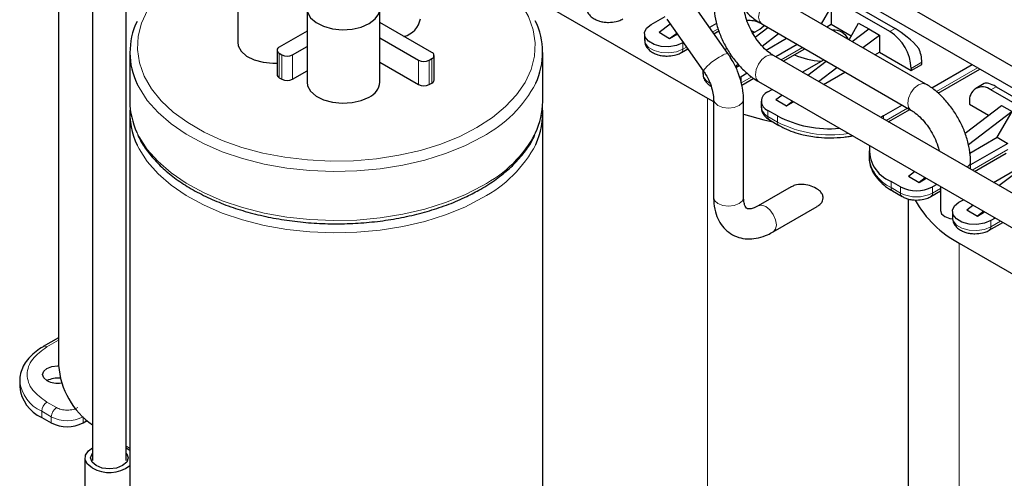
# Model space of a CAD drawing. Header units: millimetres. Extents: x 5 to 418, y -47 to 292.
# Tile 33 of 46: x 330 to 365, y 97 to 114. Entities that reach past the tile are written whole.
import ezdxf

# ---------------------------------------------------------------- set-up
doc = ezdxf.new("R2010")
doc.units = ezdxf.units.MM

msp = doc.modelspace()

# ---------------------------------------------------------------- linework, layer by layer
at = {"color": 7, "linetype": 'Continuous', "lineweight": 25}
for p, q in [((331.1224, 124.7452), (331.1224, 101.4132)), ((355.5766, 116.4199), (360.8415, 113.3805)), ((360.653, 113.2716), (355.5831, 116.1984)), ((337.4831, 115.5097), (337.4831, 112.8968)), ((332.325, 115.1988), (332.325, 98.0262)), ((333.525, 98.0262), (333.525, 115.1988)), ((366.4418, 111.2035), (359.465, 115.2311)), ((348.0193, 114.4579), (354.1665, 110.9092)), ((361.9284, 111.4097), (356.6298, 114.4686)), ((366.4418, 110.4414), (359.465, 114.469)), ((339.9472, 114.0872), (339.9472, 111.4743)), ((342.5339, 111.4743), (342.5339, 114.0872)), ((354.8951, 112.4927), (353.6053, 114.33)), ((358.2187, 113.5513), (358.5599, 114.1424)), ((358.5599, 114.1424), (358.5599, 113.5327)), ((352.1677, 113.5219), (352.673, 113.8136)), ((352.7323, 113.7171), (354.0221, 111.8798)), ((344.3801, 112.5323), (342.5339, 113.5981)), ((352.4505, 113.2497), (352.8479, 113.5525)), ((354.4934, 113.5582), (354.247, 113.4159)), ((355.7811, 113.213), (356.0332, 113.3586)), ((355.8684, 113.0762), (356.3165, 113.4178)), ((356.0966, 113.5448), (361.3951, 110.486)), ((358.4054, 113.4435), (358.5599, 113.5327)), ((358.5599, 113.5327), (359.2765, 113.1191)), ((359.1992, 112.9853), (359.5405, 113.5764)), ((359.3103, 112.9212), (359.8987, 113.3696)), ((359.5405, 113.5764), (359.8987, 113.3696)), ((359.8987, 113.3696), (360.2759, 113.1518)), ((339.9472, 113.2933), (338.9589, 112.7228)), ((342.5339, 113.0538), (343.9087, 112.2601)), ((351.9334, 113.1953), (351.9334, 112.9775)), ((352.4505, 113.2497), (352.8277, 113.032)), ((352.8277, 113.032), (353.0789, 113.2234)), ((352.8277, 113.032), (353.102, 113.1904)), ((354.4008, 113.1968), (354.5754, 113.2976)), ((355.7269, 113.3175), (355.8446, 113.2497)), ((356.1158, 112.7597), (356.6937, 113.2001)), ((356.2582, 112.6176), (356.9804, 113.0345)), ((359.6874, 112.7034), (360.2759, 113.1518)), ((360.2759, 113.1518), (360.2759, 112.5422)), ((339.4304, 112.4506), (339.9472, 112.749)), ((353.2438, 112.5289), (353.4734, 112.6614)), ((353.3196, 112.8806), (353.2991, 112.8687)), ((354.7908, 112.6413), (354.8598, 112.6812)), ((357.3575, 112.8168), (356.5954, 112.3769)), ((356.8621, 112.2229), (357.6242, 112.6629)), ((333.6527, 112.5321), (333.6527, 110.7901)), ((338.8808, 112.6139), (338.8808, 111.7429)), ((338.9589, 112.505), (339.0532, 112.4506)), ((344.2858, 112.2601), (344.3801, 112.3145)), ((344.4582, 111.5524), (344.4582, 112.4234)), ((348.3193, 110.7901), (348.3193, 112.5321)), ((354.9629, 112.3862), (355.016, 112.4267)), ((368.9618, 105.2379), (356.5167, 112.4223)), ((357.5382, 111.8326), (358.3003, 112.2726)), ((360.1213, 112.453), (360.2759, 112.5422)), ((360.2759, 112.5422), (361.4072, 111.889)), ((342.5339, 112.1828), (343.9087, 111.3891)), ((355.1587, 112.0304), (355.2637, 112.1103)), ((355.1769, 111.9934), (355.3001, 112.0645)), ((357.7337, 111.7197), (358.3907, 112.2204)), ((358.1108, 111.502), (358.7678, 112.0027)), ((361.4072, 111.889), (361.7844, 112.1067)), ((361.4072, 111.9652), (361.4072, 111.889)), ((361.7844, 112.1067), (361.7844, 112.183)), ((363.5758, 112.0959), (362.137, 111.2653)), ((362.3596, 111.089), (363.8398, 111.9435)), ((338.9589, 111.6341), (339.0532, 111.5796)), ((339.4304, 111.5796), (339.9472, 111.878)), ((354.0076, 111.9005), (354.0076, 111.7801)), ((355.3733, 111.6713), (355.3197, 111.6431)), ((355.5811, 111.7913), (355.3733, 111.6713)), ((355.3903, 111.3732), (355.8116, 111.6164)), ((358.2924, 111.3972), (359.0546, 111.8371)), ((344.2858, 111.3891), (344.3801, 111.4436)), ((355.9834, 111.4985), (368.4285, 104.3141)), ((364.0014, 111.4288), (363.7024, 111.2562)), ((364.4242, 111.3123), (375.9265, 104.6721)), ((354.1665, 110.9092), (354.3874, 110.7878)), ((356.3161, 111.1271), (356.4714, 111.2168)), ((356.5989, 110.8549), (356.8141, 111.0189)), ((375.7379, 104.5633), (364.2357, 111.2034)), ((354.3874, 110.8661), (354.3874, 107.3822)), ((355.454, 107.3822), (355.454, 110.8661)), ((356.0817, 110.8005), (356.0817, 110.5827)), ((356.5989, 110.8549), (356.976, 110.6372)), ((356.976, 110.6372), (357.1912, 110.8012)), ((356.976, 110.6372), (357.2257, 110.7813)), ((361.0911, 110.6615), (360.4267, 110.278)), ((363.3199, 109.663), (364.6128, 110.6482)), ((363.4814, 110.7678), (363.4814, 110.6916)), ((363.4814, 110.6916), (364.1576, 110.3013)), ((364.6128, 110.6482), (364.9899, 110.4305)), ((333.6527, 110.3546), (333.6527, 80.0882)), ((348.3193, 80.0882), (348.3193, 110.3546)), ((356.6555, 110.278), (356.3161, 110.4739)), ((360.4267, 110.278), (360.3264, 110.223)), ((360.6907, 110.1256), (361.355, 110.5091)), ((364.9899, 110.4305), (363.4427, 109.2514)), ((364.4619, 109.516), (364.9899, 110.4305)), ((356.3713, 110.1341), (356.7107, 109.9382)), ((356.7135, 109.9366), (356.7107, 109.9382)), ((360.592, 110.0654), (360.6907, 110.1256)), ((363.4925, 108.9564), (364.4619, 109.516)), ((364.4619, 109.516), (364.8202, 109.3092)), ((364.8391, 109.2983), (363.5151, 108.534)), ((364.5219, 107.8009), (366.687, 109.4508)), ((359.9096, 109.0371), (359.9096, 108.8193)), ((363.6503, 108.3041), (364.7838, 108.9585)), ((363.5151, 108.3822), (363.5151, 108.6617)), ((364.3264, 107.9138), (365.7438, 108.732)), ((361.313, 108.1336), (361.5282, 108.2976)), ((361.313, 108.1336), (361.6901, 107.9159)), ((361.9053, 108.0799), (361.6901, 107.9159)), ((357.1487, 107.76), (355.974, 107.0818)), ((361.0301, 107.7526), (360.6907, 107.9485)), ((361.6901, 107.9159), (361.9397, 108.06)), ((362.3169, 107.8423), (362.1615, 107.7526)), ((362.4484, 107.7663), (362.4484, 106.9197)), ((360.7459, 107.6087), (361.0853, 107.4127)), ((360.7487, 107.6072), (360.7459, 107.6087)), ((362.1062, 107.4127), (362.4484, 107.6103)), ((356.5073, 106.1581), (358.0704, 107.0604)), ((361.3017, 107.3264), (361.3017, 84.0019)), ((363.1043, 107.2083), (363.2597, 107.298)), ((363.3871, 106.9362), (363.6024, 107.1002)), ((362.87, 106.8817), (362.87, 106.664)), ((363.3871, 106.9362), (363.7643, 106.7185)), ((363.9795, 106.8825), (363.7643, 106.7185)), ((363.7643, 106.7185), (364.0139, 106.8626)), ((364.1804, 106.2153), (364.6578, 106.4909)), ((364.391, 106.6449), (364.2357, 106.5552)), ((363.1137, 105.755), (369.2608, 102.2063)), ((331.1224, 102.3948), (330.576, 102.0794)), ((329.7398, 100.8688), (329.7398, 100.6511)), ((330.5208, 99.5625), (330.8602, 99.3666)), ((331.9916, 99.3666), (332.139, 99.4517)), ((333.525, 98.5468), (333.6527, 98.4731)), ((332.0583, 98.1205), (332.0583, 96.3785))]:
    msp.add_line(p, q, dxfattribs=at)
at = {"color": 7, "linetype": 'Continuous', "lineweight": 18}
for p, q in [((354.5514, 113.3739), (354.3557, 113.261)), ((360.8415, 113.3805), (360.653, 113.2716)), ((353.2991, 112.651), (353.2991, 112.8687)), ((353.4283, 112.7256), (353.2991, 112.651)), ((357.5461, 112.708), (356.784, 112.268)), ((338.9589, 112.505), (338.9589, 111.6341)), ((339.0532, 112.4506), (339.0532, 111.5796)), ((339.4304, 112.4506), (339.4304, 111.5796)), ((344.3801, 112.3145), (344.3801, 111.4436)), ((343.9087, 112.2601), (343.9087, 111.3891)), ((344.2858, 112.2601), (344.2858, 111.3891)), ((361.4072, 111.9652), (361.7844, 112.183)), ((363.7644, 111.987), (362.3032, 111.1435)), ((355.3733, 111.4536), (355.3733, 111.6713)), ((355.7421, 111.6665), (355.3733, 111.4536)), ((364.4242, 111.3123), (364.2357, 111.2034)), ((354.1665, 110.9092), (354.1665, 86.6307)), ((361.2796, 110.5526), (360.5175, 110.1127)), ((356.3161, 110.2562), (356.3161, 110.4739)), ((356.6555, 110.0602), (356.3161, 110.2562)), ((356.6555, 110.278), (356.6555, 110.0602)), ((360.4267, 110.1651), (360.4267, 110.278)), ((364.8391, 109.0806), (363.5722, 108.3492)), ((360.6907, 107.7308), (360.6907, 107.9485)), ((361.0301, 107.5348), (360.6907, 107.7308)), ((361.0301, 107.7526), (361.0301, 107.5348)), ((362.1615, 107.5348), (362.1615, 107.7526)), ((362.4484, 107.7005), (362.1615, 107.5348)), ((364.2357, 106.3374), (364.2357, 106.5552)), ((364.5796, 106.536), (364.2357, 106.3374)), ((363.1137, 105.755), (363.1137, 81.4765)), ((331.1224, 102.3047), (330.7094, 102.0662)), ((330.7094, 100.1069), (331.0488, 99.9109)), ((330.5208, 99.7803), (330.8602, 99.5843)), ((330.5208, 99.5625), (330.5208, 99.7803)), ((330.8602, 99.5843), (330.8602, 99.3666)), ((331.9916, 99.5843), (331.9937, 99.5856)), ((331.9916, 99.3666), (331.9916, 99.5843))]:
    msp.add_line(p, q, dxfattribs=at)
at = {"color": 7, "linetype": 'Continuous', "lineweight": 18, "flags": 128}
for points in [[(345.9829, 109.8652), (346.5292, 110.2196), (347.0005, 110.6082), (347.3906, 111.0258), (347.694, 111.4666), (347.9067, 111.9249), (348.0258, 112.3943), (348.0497, 112.8685), (347.978, 113.3411), (347.8119, 113.8057), (347.5534, 114.256), (347.2061, 114.686), (346.7747, 115.0897), (346.265, 115.4619), (345.6839, 115.7973), (345.0393, 116.0916), (344.3398, 116.3406), (343.9587, 116.4508)], [(356.0966, 113.5448), (356.0965, 113.5448), (356.0148, 113.6389), (355.9861, 113.789), (356.0148, 113.9722), (356.0965, 114.1607), (356.2189, 114.3257), (356.3632, 114.4422), (356.5075, 114.4923), (356.6298, 114.4686)], [(334.278, 114.033), (334.0653, 113.5748), (333.9462, 113.1054), (333.9223, 112.6312), (333.9939, 112.1586), (334.1601, 111.694), (334.4186, 111.2436), (334.7659, 110.8137), (335.1973, 110.4099), (335.707, 110.0378), (336.2881, 109.7023), (336.9327, 109.4081), (337.6321, 109.159), (338.3769, 108.9585), (339.157, 108.8093), (339.9618, 108.7134), (340.7805, 108.672), (341.6019, 108.6858), (342.415, 108.7546), (343.2088, 108.8774), (343.9725, 109.0525), (344.6958, 109.2777), (345.369, 109.5498), (345.9829, 109.8652), (345.9829, 109.8652)], [(351.9334, 112.9775), (351.9606, 112.858), (352.0781, 112.7127), (352.2745, 112.5992), (352.5263, 112.5315), (352.8031, 112.5175), (353.0715, 112.559), (353.2991, 112.651)], [(355.9834, 111.4985), (355.9834, 111.4985), (355.9017, 111.5926), (355.8729, 111.7427), (355.9017, 111.9259), (355.9834, 112.1144), (356.1057, 112.2794), (356.2501, 112.3959)], [(356.2501, 112.3959), (356.3944, 112.446), (356.5167, 112.4223)], [(346.1714, 109.5386), (345.5465, 109.2169), (344.8622, 108.9384), (344.1273, 108.7067), (343.3515, 108.5249), (342.5448, 108.3954), (341.7178, 108.3198), (340.8813, 108.2991), (340.0461, 108.3335), (339.2232, 108.4228), (338.4233, 108.5656), (337.6567, 108.7601), (336.9336, 109.0037), (336.2633, 109.2934), (335.6546, 109.6253), (335.1154, 109.9951), (334.6527, 110.3979), (334.2725, 110.8286), (333.9799, 111.2815), (333.9148, 111.4103)], [(361.3933, 110.4871), (361.3134, 110.5801), (361.2847, 110.7301), (361.3134, 110.9134), (361.3951, 111.1018), (361.5175, 111.2669), (361.6618, 111.3833), (361.8061, 111.4335), (361.9285, 111.4097), (361.9286, 111.4097)], [(354.3874, 110.8633), (354.428, 110.7483), (354.5436, 110.6484), (354.7166, 110.5816), (354.9207, 110.5582), (355.1248, 110.5816), (355.2978, 110.6484)], [(355.2978, 110.6484), (355.4134, 110.7483), (355.454, 110.8661), (355.454, 110.8662)], [(333.9041, 109.6911), (333.9799, 109.5395), (334.2725, 109.0867), (334.6527, 108.656), (335.1154, 108.2531), (335.6546, 107.8833), (336.2633, 107.5514), (336.9336, 107.2618), (337.6567, 107.0181), (338.4233, 106.8236), (339.2232, 106.6808), (340.0461, 106.5916), (340.8813, 106.5571), (341.7178, 106.5778), (342.5448, 106.6534), (343.3515, 106.783), (344.1273, 106.9648), (344.8622, 107.1964), (345.5465, 107.4749), (346.1714, 107.7966)], [(346.1714, 107.3611), (345.5465, 107.0394), (344.8622, 106.7609), (344.1273, 106.5293), (343.3515, 106.3475), (342.5448, 106.2179), (341.7178, 106.1423), (340.8813, 106.1216), (340.0461, 106.1561), (339.2232, 106.2453), (338.4233, 106.3881), (337.6567, 106.5826), (336.9336, 106.8263), (336.2633, 107.116), (335.6546, 107.4478), (335.1154, 107.8176), (334.6527, 108.2205), (334.2725, 108.6512), (333.9799, 109.1041), (333.9148, 109.2328)], [(354.3874, 107.3822), (354.428, 107.2644), (354.5436, 107.1645), (354.7166, 107.0977), (354.9207, 107.0743), (355.1248, 107.0977), (355.2978, 107.1645)], [(355.2978, 107.1645), (355.4134, 107.2644), (355.454, 107.3822)], [(356.6178, 106.4022), (356.5891, 106.5855), (356.5073, 106.7739), (356.385, 106.939), (356.2406, 107.0554), (356.0963, 107.1056), (355.974, 107.0818), (355.9709, 107.08)], [(356.5074, 106.1581), (356.5891, 106.2522), (356.6178, 106.4022)], [(362.87, 106.664), (362.8972, 106.5445), (363.0147, 106.3991), (363.2111, 106.2857), (363.4629, 106.2179), (363.7397, 106.2039), (364.0081, 106.2454), (364.2357, 106.3374)]]:
    msp.add_lwpolyline(points, dxfattribs=at)
at = {"color": 7, "linetype": 'Continuous', "lineweight": 25, "flags": 128}
for points in [[(340.144, 114.4831), (340.0374, 114.3611), (339.954, 114.1635), (339.966, 113.9603), (340.0726, 113.7665), (340.2657, 113.5965), (340.5312, 113.4629), (340.8493, 113.3755), (341.1964, 113.341), (341.5468, 113.3618), (341.8744, 113.4364), (342.1551, 113.5592)], [(342.1551, 113.5592), (342.3679, 113.7213), (342.4971, 113.9104), (342.5331, 114.1127), (342.4733, 114.3131), (342.3371, 114.4831)], [(353.2991, 112.8687), (353.0715, 112.7767), (352.8031, 112.7352), (352.5263, 112.7492), (352.2745, 112.817), (352.0781, 112.9304), (351.9606, 113.0758), (351.9364, 113.2355), (352.0083, 113.3905), (352.1677, 113.5219)], [(356.0332, 113.3586), (356.1777, 113.4834), (356.1843, 113.4929)], [(337.4831, 112.8968), (337.5019, 112.7699), (337.6084, 112.5761), (337.8016, 112.4061), (338.0671, 112.2725), (338.3852, 112.1851), (338.7322, 112.1506), (338.8808, 112.1526)], [(339.9472, 111.4743), (339.966, 111.3474), (340.0726, 111.1536), (340.2657, 110.9836), (340.5312, 110.8499), (340.8493, 110.7626), (341.1964, 110.7281), (341.5468, 110.7489), (341.8744, 110.8235), (342.1551, 110.9463)], [(355.454, 110.3396), (356.1736, 110.135), (356.4911, 110.0649)], [(364.2357, 106.5552), (364.0081, 106.4632), (363.7397, 106.4217), (363.4629, 106.4356), (363.2111, 106.5034), (363.0147, 106.6168), (362.8972, 106.7622), (362.873, 106.922), (362.9449, 107.0769), (363.1043, 107.2083)], [(362.4484, 106.9197), (362.489, 106.8019), (362.6046, 106.702)], [(362.6046, 106.702), (362.7776, 106.6353), (362.8783, 106.6177)], [(330.7094, 100.8688), (330.5938, 100.9687), (330.5532, 101.0866), (330.5938, 101.2044), (330.7094, 101.3043), (330.8824, 101.371), (331.0865, 101.3944), (331.1225, 101.3937)], [(332.3121, 97.7667), (332.1464, 97.9008), (332.065, 98.0586), (332.0767, 98.2232), (332.1805, 98.3766), (332.325, 98.4815)], [(333.525, 98.2883), (333.5409, 98.2678), (333.5916, 98.1205), (333.5409, 97.9732), (333.3964, 97.8484), (333.1801, 97.7649), (332.925, 97.7356), (332.6698, 97.7649), (332.4536, 97.8484), (332.3091, 97.9732), (332.2583, 98.1205), (332.3091, 98.2678), (332.325, 98.2883)], [(333.525, 98.4815), (333.6303, 98.4112), (333.6527, 98.3922)]]:
    msp.add_lwpolyline(points, dxfattribs=at)
at = {"color": 7, "linetype": 'Continuous', "lineweight": 25}
for centre, radius, start, end in [((343.2103, 113.857), 0.7727, 283.29028, 350.50347), ((336.2074, 112.5319), 2.5523, 154.33546, 206.06845), ((345.7472, 112.5324), 2.5679, 334.80089, 25.99494), ((358.6467, 112.7293), 0.5986, 26.29654, 93.70884), ((359.7697, 111.8907), 1.6393, 2.60548, 57.39452), ((339.0003, 112.6139), 0.1164, 110.78342, 249.21658), ((360.3959, 112.1561), 1.3887, 1.10815, 22.02116), ((339.2418, 112.8145), 0.4099, 242.60967, 297.39033), ((344.3388, 112.4234), 0.1164, 290.78342, 69.21658), ((358.4637, 115.3194), 3.1117, 247.1904, 265.25851), ((344.0973, 112.624), 0.4099, 242.60967, 297.39033), ((339.0143, 111.7562), 0.1341, 185.6948, 245.62534), ((339.2418, 111.9436), 0.4099, 242.60967, 297.39033), ((341.8923, 111.5347), 0.6444, 294.06265, 354.61721), ((344.0973, 111.7531), 0.4099, 242.60967, 297.39033), ((344.3248, 111.5657), 0.1341, 294.37466, 354.3052), ((363.9412, 110.8424), 0.4658, 50.79671, 189.21404), ((356.44, 110.8005), 0.3493, 110.78342, 249.21658), ((336.2447, 110.8048), 2.5921, 180.3252, 205.44689), ((336.2058, 110.3581), 2.5524, 175.1851, 206.15961), ((345.7063, 110.8094), 2.6131, 334.38336, 359.57655), ((345.7578, 110.3604), 2.5606, 334.58967, 4.74903), ((356.4821, 110.6227), 0.4024, 185.6948, 245.62534), ((358.5023, 113.7901), 3.9681, 242.26217, 275.1653), ((361.145, 109.0849), 1.2238, 173.62009, 248.20972), ((361.5958, 108.8443), 1.2296, 242.60967, 297.39033), ((364.904, 109.1563), 3.8437, 209.22272, 242.24041), ((333.9271, 101.6076), 2.8115, 183.96505, 235.25984), ((331.0847, 100.1388), 0.8208, 83.79126, 117.20898), ((331.0868, 101.6051), 0.8274, 242.85502, 279.10949), ((331.0743, 100.7842), 1.3412, 185.6948, 245.62534), ((331.4259, 100.4584), 1.2296, 242.60967, 297.39033), ((332.9192, 98.8404), 1.2334, 240.51603, 306.48745)]:
    msp.add_arc(centre, radius, start, end, dxfattribs=at)
at = {"color": 7, "linetype": 'Continuous', "lineweight": 18}
for centre, radius, start, end in [((353.1685, 112.6365), 0.1314, 304.92149, 6.30725), ((355.3955, 110.8423), 1.7213, 114.50159, 142.93281), ((354.883, 112.2104), 0.2825, 87.55091, 135.45927), ((354.4212, 111.8279), 0.4164, 186.58743, 246.5587), ((344.0882, 113.5197), 4.4933, 297.62209, 332.41498), ((356.4467, 110.2418), 0.1315, 173.70115, 234.98667), ((356.7861, 110.0458), 0.1315, 173.70115, 234.98667), ((358.5353, 113.6973), 4.0941, 242.66702, 279.03853), ((344.1505, 111.7174), 4.4109, 297.26901, 332.48608), ((344.0882, 111.3423), 4.4933, 297.62209, 332.41498), ((361.2442, 108.9524), 1.3412, 185.6948, 245.62534), ((363.2761, 108.6728), 0.2392, 296.45876, 357.37528), ((360.8214, 107.7163), 0.1315, 173.70115, 234.98667), ((361.1602, 107.5203), 0.1309, 173.62584, 235.81501), ((361.5958, 108.6266), 1.2296, 242.60967, 297.39033), ((362.0309, 107.5204), 0.1314, 304.92149, 6.30725), ((364.1051, 106.323), 0.1314, 304.92149, 6.30725), ((330.6312, 101.9571), 0.1342, 54.39136, 114.20455), ((331.0778, 101.006), 1.3464, 186.41564, 245.56222), ((330.9302, 99.7616), 0.4098, 122.60548, 177.39452), ((331.2696, 99.5657), 0.4098, 122.60548, 177.39452), ((331.4259, 100.6761), 1.2296, 242.60967, 297.39033)]:
    msp.add_arc(centre, radius, start, end, dxfattribs=at)
at = {"color": 7, "linetype": 'Continuous', "lineweight": 25}
for centre, start_param, end_param in [((361.2187, 112.7272), 1.2264797, 2.2736773), ((364.8013, 110.659), 2.2736773, 3.0589942)]:
    msp.add_ellipse(centre, major_axis=(0.8193, -0.7545), ratio=0.2648379, start_param=start_param, end_param=end_param, dxfattribs=at)
for points, knots in [([(349.8684, 114.18), (349.867, 114.1436), (349.8633, 114.0448), (349.9411, 113.898), (350.064, 113.774), (350.2024, 113.6933), (350.3439, 113.6407), (350.4945, 113.607), (350.6042, 113.6026), (350.6592, 113.6004)], [0, 0, 0, 0, 0.1041729, 0.2833937, 0.4599477, 0.6053, 0.7245524, 0.8617935, 1, 1, 1, 1]), ([(354.3968, 114.2466), (354.3989, 114.1728), (354.4048, 113.9652), (354.4673, 113.6106), (354.5988, 113.1918), (354.7868, 112.783), (355.0233, 112.3977), (355.3016, 112.0477), (355.6085, 111.7512), (355.8425, 111.5813), (355.9679, 111.5076), (355.9834, 111.4985)], [0, 0, 0, 0, 0.0722561, 0.2034407, 0.3341435, 0.4643379, 0.5943931, 0.7249292, 0.8565432, 0.9822277, 1, 1, 1, 1]), ([(356.5167, 112.4223), (356.4819, 112.4437), (356.3798, 112.5065), (356.1978, 112.6589), (355.9873, 112.8915), (355.7964, 113.1681), (355.6397, 113.4705), (355.529, 113.7762), (355.4716, 114.0432), (355.4659, 114.186), (355.4635, 114.2466)], [0, 0, 0, 0, 0.0697309, 0.2041565, 0.3411672, 0.4804172, 0.620703, 0.7605298, 0.8983136, 1, 1, 1, 1]), ([(355.4794, 114.0452), (355.5617, 113.9614), (355.7414, 113.7784), (355.9557, 113.6277), (356.081, 113.5539), (356.0966, 113.5448)], [0, 0, 0, 0, 0.4253384, 0.9288073, 1, 1, 1, 1]), ([(350.6592, 113.6004), (350.7494, 113.6057), (350.8746, 113.6131), (351.0404, 113.6644), (351.1252, 113.6947), (351.1678, 113.7257), (351.1693, 113.7267)], [0, 0, 0, 0, 0.4884915, 0.6776609, 0.9887391, 1, 1, 1, 1]), ([(355.5618, 113.6851), (355.6456, 113.6807), (355.7614, 113.6745), (355.9104, 113.6395), (355.9726, 113.6156), (356.01, 113.6012)], [0, 0, 0, 0, 0.51150786, 0.70663689, 1, 1, 1, 1]), ([(351.9425, 112.9826), (351.9412, 112.9462), (351.9374, 112.8474), (352.0153, 112.7006), (352.1382, 112.5766), (352.2766, 112.4959), (352.418, 112.4433), (352.5687, 112.4096), (352.6784, 112.4052), (352.7334, 112.403)], [0, 0, 0, 0, 0.1041729, 0.2833937, 0.4599477, 0.6053, 0.7245524, 0.8617935, 1, 1, 1, 1]), ([(352.7334, 112.403), (352.8236, 112.4083), (352.9488, 112.4157), (353.1146, 112.467), (353.1993, 112.4973), (353.242, 112.5283), (353.2435, 112.5293)], [0, 0, 0, 0, 0.4884915, 0.6776609, 0.9887391, 1, 1, 1, 1]), ([(355.454, 110.8661), (355.4519, 110.9368), (355.4458, 111.1347), (355.3824, 111.4715), (355.2495, 111.8658), (355.0818, 112.211), (354.9495, 112.4106), (354.8951, 112.4927)], [0, 0, 0, 0, 0.1312417, 0.3671643, 0.6022511, 0.836506, 1, 1, 1, 1]), ([(354.0167, 111.7852), (354.0153, 111.7488), (354.0115, 111.6498), (354.0905, 111.5043), (354.1918, 111.3943), (354.271, 111.3507), (354.2941, 111.338)], [0, 0, 0, 0, 0.1956754, 0.5323186, 0.8639525, 1, 1, 1, 1]), ([(354.0221, 111.8798), (354.0506, 111.8372), (354.1354, 111.7109), (354.2518, 111.4812), (354.3461, 111.2086), (354.3837, 111.0001), (354.3865, 110.8982), (354.3874, 110.8661)], [0, 0, 0, 0, 0.1292422, 0.3836585, 0.6370529, 0.885427, 1, 1, 1, 1]), ([(363.5151, 108.6617), (363.513, 108.7354), (363.507, 108.9431), (363.4446, 109.2976), (363.3131, 109.7164), (363.1251, 110.1252), (362.8886, 110.5106), (362.6103, 110.8605), (362.3034, 111.1571), (362.0694, 111.327), (361.944, 111.4006), (361.9284, 111.4097)], [0, 0, 0, 0, 0.07225609, 0.20344072, 0.33414351, 0.46433793, 0.59439306, 0.72492921, 0.85654322, 0.98222768, 1, 1, 1, 1]), ([(356.0909, 110.5878), (356.0895, 110.5514), (356.0857, 110.4525), (356.1646, 110.3068), (356.2677, 110.1954), (356.3492, 110.1508), (356.3744, 110.137)], [0, 0, 0, 0, 0.1932995, 0.5258551, 0.8534622, 1, 1, 1, 1]), ([(361.3951, 110.486), (361.43, 110.4645), (361.532, 110.4017), (361.7141, 110.2493), (361.9244, 110.0168), (362.1161, 109.7398), (362.27, 109.439), (362.3659, 109.1922), (362.391, 109.062), (362.3977, 109.0272)], [0, 0, 0, 0, 0.0859243, 0.2515673, 0.4203958, 0.5919836, 0.7648477, 0.9371463, 1, 1, 1, 1]), ([(356.7157, 109.9415), (356.776, 109.9062), (356.9294, 109.8163), (357.2175, 109.7038), (357.5354, 109.6106), (357.837, 109.5509), (358.161, 109.507), (358.3974, 109.5006), (358.5411, 109.4966)], [0, 0, 0, 0, 0.1233865, 0.31405661, 0.50676905, 0.64819144, 0.78617545, 1, 1, 1, 1]), ([(333.9298, 109.6204), (333.9612, 109.5483), (334.0585, 109.3243), (334.3075, 108.967), (334.6692, 108.5526), (335.1091, 108.1647), (335.6164, 107.807), (336.1864, 107.484), (336.8115, 107.1996), (337.4843, 106.9569), (338.1967, 106.7584), (338.9407, 106.606), (339.7077, 106.5014), (340.4891, 106.4456), (341.2761, 106.4391), (342.0597, 106.482), (342.8313, 106.5738), (343.5819, 106.7137), (344.3035, 106.9), (344.9866, 107.1318), (345.5957, 107.3898), (345.9525, 107.585), (346.1162, 107.6745)], [0, 0, 0, 0, 0.02409485, 0.07485545, 0.12609118, 0.17770704, 0.22955879, 0.28151935, 0.33349618, 0.3854437, 0.43735006, 0.48921623, 0.54104978, 0.5928614, 0.64466322, 0.69646795, 0.74828492, 0.80012678, 0.85200674, 0.90393728, 0.95592872, 1, 1, 1, 1]), ([(346.1162, 107.6745), (346.214, 107.733), (346.4973, 107.9022), (346.9188, 108.21), (347.3556, 108.6051), (347.711, 109.0299), (347.9393, 109.3663), (348.0205, 109.5649), (348.038, 109.6079)], [0, 0, 0, 0, 0.1099341, 0.3185244, 0.5272313, 0.7355288, 0.9428309, 1, 1, 1, 1]), ([(358.5411, 109.4966), (358.7008, 109.5018), (358.9251, 109.509), (359.1939, 109.5432), (359.302, 109.5656), (359.3489, 109.5753)], [0, 0, 0, 0, 0.5828441, 0.8188869, 1, 1, 1, 1]), ([(359.9188, 108.8357), (359.9174, 108.7739), (359.9138, 108.6166), (359.9958, 108.3694), (360.1461, 108.1083), (360.3635, 107.876), (360.5682, 107.71), (360.7119, 107.633), (360.7509, 107.6121)], [0, 0, 0, 0, 0.1284486, 0.3266041, 0.5273913, 0.7285153, 0.9263575, 1, 1, 1, 1]), ([(358.2807, 107.3623), (358.2752, 107.4025), (358.2642, 107.4829), (358.1754, 107.6035), (358.0214, 107.7199), (357.7949, 107.8106), (357.5306, 107.8504), (357.3001, 107.8341), (357.1901, 107.7758), (357.1512, 107.7552)], [0, 0, 0, 0, 0.1015624, 0.2026582, 0.3432459, 0.5223907, 0.7034619, 0.8950004, 1, 1, 1, 1]), ([(354.3874, 107.3822), (354.3895, 107.3088), (354.3957, 107.0996), (354.4614, 106.7936), (354.6007, 106.4855), (354.7972, 106.2334), (355.0514, 106.0424), (355.3495, 105.9284), (355.6631, 105.8945), (355.9856, 105.9354), (356.2691, 106.0298), (356.4413, 106.1225), (356.5073, 106.1581)], [0, 0, 0, 0, 0.0671998, 0.1916283, 0.2977896, 0.3991537, 0.5084753, 0.6129733, 0.7158171, 0.8209167, 0.9313688, 1, 1, 1, 1]), ([(355.974, 107.0818), (355.9407, 107.0639), (355.8446, 107.0122), (355.7113, 106.9731), (355.6117, 106.9724), (355.5728, 106.9886), (355.5434, 107.0075), (355.4883, 107.1073), (355.4575, 107.2431), (355.4548, 107.3504), (355.454, 107.3822)], [0, 0, 0, 0, 0.0707849, 0.2044681, 0.3394534, 0.4833872, 0.66867, 0.8001328, 0.9407427, 1, 1, 1, 1]), ([(361.0884, 107.4156), (361.1086, 107.4029), (361.165, 107.3674), (361.2811, 107.3279), (361.4309, 107.2932), (361.5407, 107.289), (361.5958, 107.2868)], [0, 0, 0, 0, 0.1439669, 0.4026038, 0.700255, 1, 1, 1, 1]), ([(361.5958, 107.2868), (361.686, 107.2922), (361.8112, 107.2996), (361.977, 107.3508), (362.0617, 107.3811), (362.1044, 107.4121), (362.1059, 107.4132)], [0, 0, 0, 0, 0.4884915, 0.6776609, 0.9887391, 1, 1, 1, 1]), ([(358.0681, 107.0639), (358.1095, 107.0896), (358.1909, 107.1404), (358.2662, 107.2484), (358.2761, 107.3263), (358.2807, 107.3623)], [0, 0, 0, 0, 0.35742908, 0.70337242, 1, 1, 1, 1]), ([(362.8791, 106.669), (362.8778, 106.6327), (362.874, 106.5338), (362.9519, 106.387), (363.0747, 106.2631), (363.2132, 106.1824), (363.3546, 106.1297), (363.5053, 106.096), (363.6149, 106.0916), (363.67, 106.0894)], [0, 0, 0, 0, 0.1041729, 0.2833937, 0.4599477, 0.6053, 0.7245524, 0.8617935, 1, 1, 1, 1]), ([(363.67, 106.0894), (363.7602, 106.0948), (363.8854, 106.1022), (364.0512, 106.1534), (364.1359, 106.1837), (364.1785, 106.2147), (364.18, 106.2158)], [0, 0, 0, 0, 0.4884915, 0.6776609, 0.9887391, 1, 1, 1, 1]), ([(330.5764, 102.0792), (330.5745, 102.0783), (330.4784, 102.0298), (330.3161, 101.9107), (330.0982, 101.7201), (329.9243, 101.5006), (329.8022, 101.256), (329.7386, 101.0347), (329.7469, 100.8982), (329.7497, 100.8524)], [0, 0, 0, 0, 0.0035696, 0.1771307, 0.3537368, 0.5331278, 0.7159797, 0.9047961, 1, 1, 1, 1])]:
    msp.add_open_spline(points, degree=3, knots=knots, dxfattribs=at)
at = {"color": 7, "linetype": 'Continuous', "lineweight": 18}
for points, knots in [([(330.7094, 102.0662), (330.5186, 101.9299), (330.225, 101.7202), (330.0415, 101.37), (329.9887, 101.0866), (330.0415, 100.8032), (330.225, 100.4529), (330.5186, 100.2432), (330.7094, 100.1069)], [0, 0, 0, 0, 0.2394568, 0.3683607, 0.5, 0.6316393, 0.7605432, 1, 1, 1, 1]), ([(331.0488, 99.9109), (331.1013, 99.8865), (331.1823, 99.8487), (331.3171, 99.8251), (331.4259, 99.8186), (331.5346, 99.8251), (331.6695, 99.8487), (331.7505, 99.8865), (331.803, 99.9109)], [0, 0, 0, 0, 0.2394429, 0.3696359, 0.4999999, 0.6301929, 0.7605571, 1, 1, 1, 1])]:
    msp.add_open_spline(points, degree=3, knots=knots, dxfattribs=at)

doc.saveas('drawing.dxf')
